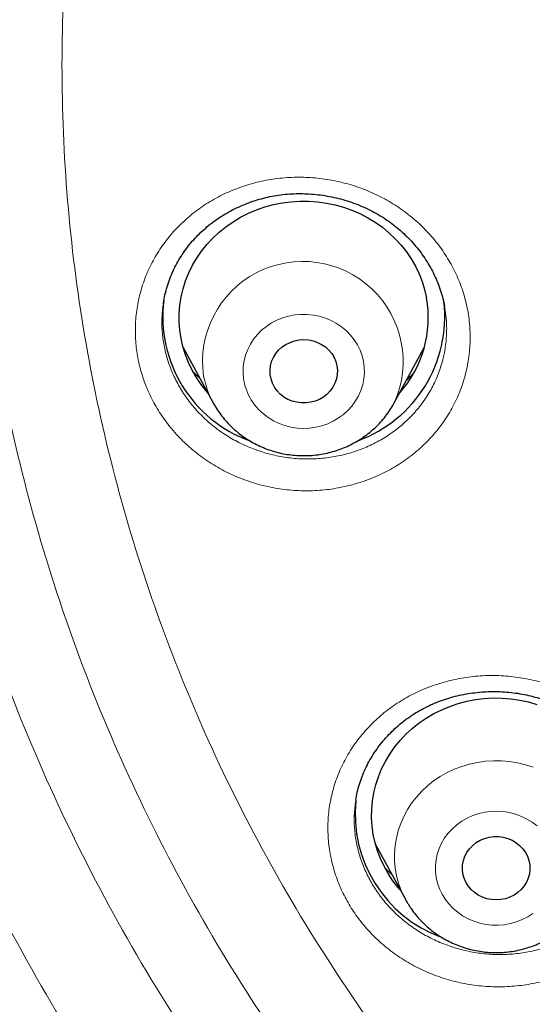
# Model space of a CAD drawing. Header units: millimetres. Extents: x 8 to 971, y 12 to 977.
# Tile 131 of 196: x 320.64 to 326.81, y 785.61 to 797.46. Entities that reach past the tile are written whole.
import ezdxf

# ---------------------------------------------------------------- set-up
doc = ezdxf.new("R2010")
doc.units = ezdxf.units.MM

msp = doc.modelspace()

# ---------------------------------------------------------------- linework, layer by layer
at = {"color": 7, "linetype": 'Continuous', "lineweight": 30}
for p, q in [((322.367, 794.047), (322.366, 794.04)), ((325.757, 793.962), (325.75, 794.015)), ((322.604, 793.513), (322.966, 792.847)), ((325.145, 792.847), (325.507, 793.513)), ((324.92, 787.532), (325.283, 786.867)), ((325.286, 786.862), (325.283, 786.867))]:
    msp.add_line(p, q, dxfattribs=at)
at = {"color": 252, "linetype": 'Continuous', "lineweight": 0}
for p, q in [((322.803, 793.148), (322.722, 793.223)), ((325.117, 787.172), (325.046, 787.237))]:
    msp.add_line(p, q, dxfattribs=at)
at = {"color": 7, "linetype": 'Continuous', "lineweight": 30, "flags": 128}
for points in [[(322.9, 792.969), (322.884, 792.988), (322.82, 793.069), (322.763, 793.153), (322.712, 793.242), (322.668, 793.334), (322.631, 793.428), (322.601, 793.525), (322.579, 793.623), (322.564, 793.723), (322.557, 793.823), (322.557, 793.924), (322.565, 794.024), (322.581, 794.124), (322.604, 794.222), (322.634, 794.318), (322.672, 794.412), (322.717, 794.504), (322.769, 794.592), (322.827, 794.676), (322.892, 794.757), (322.962, 794.832), (323.038, 794.903), (323.119, 794.969), (323.205, 795.029), (323.295, 795.083), (323.39, 795.131), (323.487, 795.172), (323.588, 795.207), (323.691, 795.235), (323.795, 795.256), (323.901, 795.27), (324.008, 795.277), (324.115, 795.276), (324.222, 795.269), (324.328, 795.254), (324.433, 795.232), (324.535, 795.203), (324.635, 795.168), (324.733, 795.126), (324.826, 795.077), (324.916, 795.023), (325.002, 794.962), (325.082, 794.896), (325.158, 794.824), (325.227, 794.748), (325.291, 794.667), (325.349, 794.582), (325.4, 794.494), (325.444, 794.402), (325.481, 794.308), (325.511, 794.211), (325.533, 794.113), (325.533, 794.113)], [(324.456, 793.295), (324.462, 793.242), (324.46, 793.188), (324.45, 793.136), (324.432, 793.085), (324.408, 793.037), (324.376, 792.993), (324.338, 792.954), (324.295, 792.919), (324.247, 792.891), (324.195, 792.87), (324.14, 792.855), (324.084, 792.847), (324.027, 792.847), (323.971, 792.855), (323.917, 792.87), (323.865, 792.891), (323.817, 792.919), (323.774, 792.954), (323.736, 792.993), (323.704, 793.037), (323.679, 793.085), (323.662, 793.136), (323.652, 793.188), (323.65, 793.242), (323.656, 793.295), (323.669, 793.346), (323.691, 793.396), (323.719, 793.442), (323.754, 793.484), (323.795, 793.521), (323.84, 793.552), (323.891, 793.577), (323.944, 793.595), (323.999, 793.606), (324.056, 793.61), (324.112, 793.606), (324.168, 793.595), (324.221, 793.577), (324.271, 793.552), (324.317, 793.521), (324.358, 793.484), (324.393, 793.442), (324.421, 793.396), (324.442, 793.346), (324.456, 793.295)], [(325.216, 786.989), (325.193, 787.016), (325.13, 787.098), (325.073, 787.183), (325.023, 787.272), (324.979, 787.364), (324.943, 787.459), (324.914, 787.555), (324.893, 787.654), (324.879, 787.754), (324.872, 787.854), (324.874, 787.955), (324.883, 788.055), (324.899, 788.155), (324.923, 788.253), (324.955, 788.349), (324.993, 788.443), (325.039, 788.534), (325.091, 788.621), (325.15, 788.705), (325.215, 788.785), (325.286, 788.86), (325.363, 788.931), (325.445, 788.996), (325.531, 789.055), (325.622, 789.108), (325.717, 789.156), (325.815, 789.196), (325.915, 789.23), (326.018, 789.258), (326.123, 789.278), (326.229, 789.291), (326.336, 789.297), (326.443, 789.296), (326.55, 789.287), (326.656, 789.272), (326.76, 789.249), (326.863, 789.22)], [(326.724, 787.439), (326.749, 787.391), (326.766, 787.341), (326.776, 787.288), (326.778, 787.235), (326.772, 787.182), (326.758, 787.13), (326.737, 787.081), (326.709, 787.035), (326.674, 786.993), (326.633, 786.956), (326.587, 786.924), (326.537, 786.899), (326.484, 786.881), (326.429, 786.87), (326.372, 786.866), (326.315, 786.87), (326.26, 786.881), (326.207, 786.899), (326.157, 786.924), (326.111, 786.956), (326.07, 786.993), (326.035, 787.035), (326.007, 787.081), (325.986, 787.13), (325.972, 787.182), (325.966, 787.235), (325.968, 787.288), (325.978, 787.341), (325.995, 787.391), (326.02, 787.439), (326.052, 787.483), (326.09, 787.523), (326.133, 787.557), (326.181, 787.585), (326.233, 787.607), (326.288, 787.622), (326.344, 787.629), (326.4, 787.629), (326.457, 787.622), (326.511, 787.607), (326.563, 787.585), (326.611, 787.557), (326.654, 787.523), (326.692, 787.483), (326.724, 787.439)]]:
    msp.add_lwpolyline(points, dxfattribs=at)
at = {"color": 252, "linetype": 'Continuous', "lineweight": 0, "flags": 128}
for points in [[(324.775, 793.347), (324.758, 793.416), (324.734, 793.483), (324.702, 793.547), (324.664, 793.608), (324.619, 793.665), (324.569, 793.717), (324.512, 793.764), (324.451, 793.805), (324.386, 793.841), (324.317, 793.869), (324.246, 793.891), (324.172, 793.906), (324.098, 793.914), (324.022, 793.914), (323.948, 793.907), (323.874, 793.893), (323.802, 793.872), (323.733, 793.844), (323.667, 793.81), (323.606, 793.769), (323.549, 793.723), (323.498, 793.671), (323.452, 793.615), (323.413, 793.554), (323.381, 793.491), (323.356, 793.424), (323.338, 793.355), (323.328, 793.285), (323.325, 793.215), (323.331, 793.144), (323.344, 793.074), (323.365, 793.007), (323.392, 792.941), (323.427, 792.878), (323.469, 792.819), (323.517, 792.765), (323.57, 792.715), (323.629, 792.671), (323.692, 792.633), (323.759, 792.601), (323.83, 792.576), (323.902, 792.557), (323.977, 792.546), (324.052, 792.542), (324.127, 792.545), (324.201, 792.556), (324.274, 792.573), (324.344, 792.598), (324.412, 792.629), (324.476, 792.667), (324.535, 792.71), (324.589, 792.759), (324.638, 792.813), (324.68, 792.872), (324.716, 792.934), (324.744, 792.999), (324.766, 793.067), (324.78, 793.136), (324.786, 793.207), (324.784, 793.277), (324.775, 793.347)], [(325.283, 786.867), (325.267, 786.897), (325.229, 786.981), (325.198, 787.068), (325.174, 787.157), (325.158, 787.247), (325.15, 787.338), (325.149, 787.429), (325.156, 787.521), (325.171, 787.611), (325.193, 787.7), (325.223, 787.787), (325.26, 787.871), (325.304, 787.953), (325.355, 788.031), (325.412, 788.105), (325.476, 788.174), (325.545, 788.239), (325.619, 788.298), (325.698, 788.351), (325.781, 788.398), (325.868, 788.439), (325.959, 788.474), (326.051, 788.501), (326.146, 788.521), (326.243, 788.535), (326.34, 788.541), (326.437, 788.54), (326.534, 788.531), (326.63, 788.515), (326.724, 788.493), (326.816, 788.463)], [(326.864, 787.756), (326.805, 787.801), (326.743, 787.84), (326.676, 787.872), (326.606, 787.898), (326.534, 787.918), (326.46, 787.93), (326.385, 787.935), (326.309, 787.932), (326.235, 787.922), (326.162, 787.906), (326.091, 787.882), (326.023, 787.851), (325.959, 787.814), (325.899, 787.772), (325.845, 787.723), (325.795, 787.67), (325.752, 787.612), (325.716, 787.55), (325.686, 787.485), (325.664, 787.417), (325.649, 787.348), (325.642, 787.278), (325.643, 787.207), (325.651, 787.137), (325.667, 787.068), (325.691, 787.001), (325.721, 786.936), (325.759, 786.875), (325.803, 786.818), (325.853, 786.765), (325.909, 786.717), (325.969, 786.675), (326.034, 786.64), (326.103, 786.61), (326.174, 786.588), (326.247, 786.572), (326.322, 786.563), (326.397, 786.562), (326.472, 786.568), (326.546, 786.582), (326.618, 786.602), (326.687, 786.629), (326.753, 786.663), (326.815, 786.703)]]:
    msp.add_lwpolyline(points, dxfattribs=at)
at = {"color": 252, "linetype": 'Continuous', "lineweight": 0}
for centre, radius, start, end in [((324.045, 793.344), 1.207, 335.7134, 188.2006), ((323.936, 793.376), 1.104, 190.6812, 209.3138)]:
    msp.add_arc(centre, radius, start, end, dxfattribs=at)
at = {"color": 7, "linetype": 'Continuous', "lineweight": 30}
for centre, radius, start, end in [((324.203, 793.87), 1.352, 318.2377, 10.3508), ((323.947, 793.885), 1.588, 172.81, 250.2256), ((324.164, 793.886), 1.589, 290.0606, 6.5493), ((326.262, 787.905), 1.588, 174.2688, 249.6334)]:
    msp.add_arc(centre, radius, start, end, dxfattribs=at)
at = {"color": 252, "linetype": 'Continuous', "lineweight": 0}
for points, knots in [([(297.761, 797.426), (297.779, 798.366), (297.816, 800.237), (298.115, 803.024), (298.594, 805.775), (299.27, 808.49), (300.138, 811.168), (301.195, 813.799), (302.428, 816.362), (303.829, 818.833), (305.395, 821.201), (307.124, 823.467), (309.017, 825.629), (311.065, 827.679), (313.247, 829.604), (315.549, 831.383), (317.959, 833.008), (320.48, 834.479), (323.109, 835.796), (325.836, 836.954), (328.636, 837.947), (331.487, 838.763), (334.376, 839.397), (337.303, 839.85), (340.269, 840.121), (343.26, 840.211), (346.251, 840.121), (349.217, 839.85), (352.145, 839.397), (355.034, 838.763), (357.884, 837.947), (360.683, 836.954), (363.411, 835.796), (366.04, 834.478), (368.561, 833.007), (370.971, 831.382), (373.272, 829.603), (375.454, 827.679), (377.502, 825.628), (379.396, 823.466), (381.125, 821.2), (382.69, 818.832), (384.092, 816.361), (385.324, 813.799), (386.381, 811.168), (387.249, 808.489), (387.925, 805.774), (388.404, 803.023), (388.703, 800.237), (388.74, 798.366), (388.758, 797.426)], [0, 0, 0, 0, 0.020985, 0.041789, 0.062502, 0.083215, 0.104018, 0.125, 0.145987, 0.166791, 0.187505, 0.208217, 0.229019, 0.25, 0.270986, 0.291791, 0.312505, 0.333217, 0.354019, 0.375, 0.395986, 0.416791, 0.437505, 0.458217, 0.479019, 0.5, 0.520986, 0.541791, 0.562505, 0.583217, 0.604019, 0.625, 0.645986, 0.666791, 0.687505, 0.708217, 0.729019, 0.75, 0.770986, 0.791791, 0.812505, 0.833217, 0.854019, 0.875, 0.895985, 0.916789, 0.937502, 0.958215, 0.979017, 1, 1, 1, 1]), ([(339.798, 773.529), (339.084, 773.638), (337.655, 773.856), (335.559, 774.4), (333.572, 775.079), (331.704, 775.889), (329.961, 776.806), (328.299, 777.85), (326.729, 779.012), (325.262, 780.287), (323.905, 781.666), (322.668, 783.141), (321.558, 784.703), (320.581, 786.341), (319.744, 788.047), (319.053, 789.809), (318.51, 791.616), (318.12, 793.458), (317.885, 795.323), (317.807, 797.199), (317.885, 799.076), (318.12, 800.941), (318.51, 802.783), (319.053, 804.59), (319.744, 806.352), (320.581, 808.058), (321.558, 809.696), (322.668, 811.258), (323.905, 812.733), (325.262, 814.112), (326.729, 815.387), (328.299, 816.549), (329.961, 817.593), (331.704, 818.51), (333.519, 819.296), (335.394, 819.946), (337.318, 820.456), (339.278, 820.823), (341.263, 821.043), (343.26, 821.117), (345.257, 821.043), (347.241, 820.823), (349.201, 820.456), (351.125, 819.946), (353, 819.296), (354.815, 818.51), (356.558, 817.593), (358.22, 816.549), (359.79, 815.387), (361.257, 814.112), (362.614, 812.733), (363.851, 811.258), (364.961, 809.696), (365.938, 808.058), (366.775, 806.352), (367.466, 804.59), (368.009, 802.783), (368.399, 800.941), (368.634, 799.076), (368.712, 797.199), (368.634, 795.323), (368.399, 793.458), (368.009, 791.616), (367.466, 789.809), (366.775, 788.047), (365.938, 786.341), (364.961, 784.703), (363.851, 783.141), (362.614, 781.666), (361.257, 780.287), (359.79, 779.012), (358.22, 777.85), (356.558, 776.806), (354.815, 775.889), (352.95, 775.08), (350.968, 774.403), (348.88, 773.86), (347.457, 773.641), (346.745, 773.532)], [0, 0, 0, 0, 0.014209, 0.028417, 0.042626, 0.055696, 0.068766, 0.081836, 0.094907, 0.107977, 0.121047, 0.134117, 0.147187, 0.160257, 0.173327, 0.186398, 0.199468, 0.212538, 0.225608, 0.238678, 0.251748, 0.264818, 0.277889, 0.290959, 0.304029, 0.317099, 0.330169, 0.343239, 0.356309, 0.36938, 0.38245, 0.39552, 0.40859, 0.42166, 0.43473, 0.4478, 0.460871, 0.473941, 0.487011, 0.500081, 0.513151, 0.526221, 0.539292, 0.552362, 0.565432, 0.578502, 0.591572, 0.604642, 0.617712, 0.630783, 0.643853, 0.656923, 0.669993, 0.683063, 0.696133, 0.709203, 0.722274, 0.735344, 0.748414, 0.761484, 0.774554, 0.787624, 0.800694, 0.813765, 0.826835, 0.839905, 0.852975, 0.866045, 0.879115, 0.892186, 0.905256, 0.918326, 0.931396, 0.944466, 0.957536, 0.971691, 0.985845, 1, 1, 1, 1]), ([(346.66, 774.616), (347.327, 774.721), (348.662, 774.93), (350.619, 775.442), (352.485, 776.082), (354.251, 776.847), (355.909, 777.72), (357.49, 778.712), (358.983, 779.818), (360.379, 781.031), (361.669, 782.342), (362.846, 783.745), (363.902, 785.231), (364.831, 786.789), (365.627, 788.411), (366.285, 790.087), (366.801, 791.807), (367.172, 793.559), (367.395, 795.333), (367.47, 797.118), (367.395, 798.903), (367.172, 800.677), (366.801, 802.429), (366.285, 804.148), (365.627, 805.824), (364.831, 807.446), (363.902, 809.005), (362.846, 810.49), (361.669, 811.893), (360.379, 813.205), (358.983, 814.417), (357.49, 815.523), (355.909, 816.515), (354.251, 817.388), (352.524, 818.136), (350.741, 818.754), (348.911, 819.239), (347.047, 819.588), (345.159, 819.798), (343.26, 819.868), (341.36, 819.798), (339.472, 819.588), (337.608, 819.239), (335.778, 818.754), (333.995, 818.136), (332.268, 817.388), (330.61, 816.515), (329.029, 815.523), (327.536, 814.417), (326.14, 813.205), (324.85, 811.893), (323.673, 810.49), (322.617, 809.005), (321.688, 807.446), (320.892, 805.824), (320.234, 804.148), (319.718, 802.429), (319.347, 800.677), (319.124, 798.903), (319.049, 797.118), (319.124, 795.333), (319.347, 793.559), (319.718, 791.807), (320.234, 790.087), (320.892, 788.411), (321.688, 786.789), (322.617, 785.231), (323.673, 783.745), (324.85, 782.342), (326.14, 781.031), (327.536, 779.818), (329.029, 778.712), (330.61, 777.72), (332.268, 776.847), (334.034, 776.082), (335.9, 775.442), (337.858, 774.93), (339.192, 774.721), (339.859, 774.616)], [0, 0, 0, 0, 0.013976, 0.027953, 0.041929, 0.055017, 0.068105, 0.081192, 0.09428, 0.107368, 0.120455, 0.133543, 0.146631, 0.159719, 0.172806, 0.185894, 0.198982, 0.212069, 0.225157, 0.238245, 0.251332, 0.26442, 0.277508, 0.290595, 0.303683, 0.316771, 0.329859, 0.342946, 0.356034, 0.369122, 0.382209, 0.395297, 0.408385, 0.421472, 0.43456, 0.447648, 0.460735, 0.473823, 0.486911, 0.499999, 0.513086, 0.526174, 0.539262, 0.552349, 0.565437, 0.578525, 0.591612, 0.6047, 0.617788, 0.630876, 0.643963, 0.657051, 0.670139, 0.683226, 0.696314, 0.709402, 0.722489, 0.735577, 0.748665, 0.761752, 0.77484, 0.787928, 0.801016, 0.814103, 0.827191, 0.840279, 0.853366, 0.866454, 0.879542, 0.892629, 0.905717, 0.918805, 0.931893, 0.94498, 0.958068, 0.972045, 0.986023, 1, 1, 1, 1]), ([(339.895, 775.418), (339.266, 775.519), (338.009, 775.721), (336.165, 776.207), (334.396, 776.815), (332.712, 777.545), (331.121, 778.382), (329.604, 779.334), (328.172, 780.396), (326.832, 781.559), (325.594, 782.818), (324.465, 784.164), (323.451, 785.589), (322.56, 787.085), (321.796, 788.642), (321.165, 790.25), (320.67, 791.9), (320.314, 793.581), (320.099, 795.283), (320.028, 796.996), (320.099, 798.709), (320.314, 800.411), (320.67, 802.092), (321.165, 803.742), (321.796, 805.35), (322.56, 806.907), (323.451, 808.403), (324.465, 809.828), (325.594, 811.174), (326.832, 812.433), (328.172, 813.596), (329.604, 814.657), (331.121, 815.61), (332.712, 816.447), (334.369, 817.165), (336.081, 817.758), (337.836, 818.224), (339.625, 818.558), (341.437, 818.759), (343.26, 818.827), (345.082, 818.759), (346.894, 818.558), (348.683, 818.224), (350.439, 817.758), (352.15, 817.165), (353.807, 816.447), (355.398, 815.61), (356.915, 814.657), (358.347, 813.596), (359.687, 812.433), (360.925, 811.174), (362.054, 809.828), (363.068, 808.403), (363.959, 806.907), (364.723, 805.35), (365.354, 803.742), (365.849, 802.092), (366.205, 800.411), (366.42, 798.709), (366.491, 796.996), (366.42, 795.283), (366.205, 793.581), (365.849, 791.9), (365.354, 790.25), (364.723, 788.642), (363.959, 787.085), (363.068, 785.589), (362.054, 784.164), (360.925, 782.818), (359.687, 781.559), (358.347, 780.396), (356.915, 779.334), (355.398, 778.382), (353.807, 777.545), (352.12, 776.814), (350.346, 776.205), (348.494, 775.717), (347.231, 775.515), (346.6, 775.415)], [0, 0, 0, 0, 0.013748, 0.027497, 0.041245, 0.05435, 0.067455, 0.080559, 0.093664, 0.106769, 0.119873, 0.132978, 0.146083, 0.159188, 0.172292, 0.185397, 0.198502, 0.211606, 0.224711, 0.237816, 0.250921, 0.264025, 0.27713, 0.290235, 0.30334, 0.316444, 0.329549, 0.342654, 0.355758, 0.368863, 0.381968, 0.395073, 0.408177, 0.421282, 0.434387, 0.447492, 0.460596, 0.473701, 0.486806, 0.49991, 0.513015, 0.52612, 0.539225, 0.552329, 0.565434, 0.578539, 0.591643, 0.604748, 0.617853, 0.630958, 0.644062, 0.657167, 0.670272, 0.683377, 0.696481, 0.709586, 0.722691, 0.735795, 0.7489, 0.762005, 0.77511, 0.788214, 0.801319, 0.814424, 0.827529, 0.840633, 0.853738, 0.866843, 0.879947, 0.893052, 0.906157, 0.919262, 0.932366, 0.945471, 0.958576, 0.972384, 0.986192, 1, 1, 1, 1]), ([(345.541, 776.246), (346.07, 776.308), (347.129, 776.432), (348.694, 776.754), (350.231, 777.175), (351.774, 777.715), (353.312, 778.381), (354.828, 779.179), (356.273, 780.087), (357.638, 781.098), (358.915, 782.207), (360.095, 783.406), (361.171, 784.689), (362.136, 786.047), (362.986, 787.473), (363.713, 788.956), (364.315, 790.488), (364.787, 792.061), (365.126, 793.663), (365.33, 795.285), (365.398, 796.917), (365.33, 798.549), (365.125, 800.171), (364.786, 801.773), (364.314, 803.345), (363.713, 804.878), (362.985, 806.361), (362.135, 807.786), (361.17, 809.144), (360.093, 810.427), (358.914, 811.626), (357.637, 812.735), (356.272, 813.746), (354.827, 814.654), (353.31, 815.452), (351.731, 816.135), (350.101, 816.701), (348.427, 817.144), (346.723, 817.463), (344.996, 817.655), (343.26, 817.719), (341.523, 817.654), (339.796, 817.462), (338.092, 817.144), (336.419, 816.7), (334.788, 816.135), (333.209, 815.451), (331.693, 814.653), (330.248, 813.745), (328.882, 812.734), (327.606, 811.625), (326.426, 810.426), (325.35, 809.143), (324.384, 807.785), (323.535, 806.359), (322.808, 804.876), (322.206, 803.344), (321.734, 801.771), (321.395, 800.169), (321.191, 798.547), (321.123, 796.915), (321.191, 795.283), (321.395, 793.661), (321.735, 792.059), (322.207, 790.487), (322.808, 788.954), (323.536, 787.471), (324.385, 786.046), (325.351, 784.688), (326.427, 783.405), (327.607, 782.206), (328.884, 781.097), (330.249, 780.086), (331.694, 779.178), (333.211, 778.38), (334.748, 777.715), (336.291, 777.174), (337.827, 776.754), (339.391, 776.432), (340.449, 776.308), (340.979, 776.246)], [0, 0, 0, 0, 0.011909, 0.023818, 0.035727, 0.047636, 0.060561, 0.073486, 0.086411, 0.099336, 0.112261, 0.125186, 0.138111, 0.151036, 0.163961, 0.176886, 0.189811, 0.202736, 0.215661, 0.228586, 0.241512, 0.254437, 0.267362, 0.280287, 0.293212, 0.306137, 0.319062, 0.331987, 0.344912, 0.357837, 0.370762, 0.383687, 0.396612, 0.409537, 0.422462, 0.435388, 0.448313, 0.461238, 0.474163, 0.487088, 0.500013, 0.512938, 0.525863, 0.538788, 0.551713, 0.564638, 0.577563, 0.590488, 0.603413, 0.616338, 0.629264, 0.642189, 0.655114, 0.668039, 0.680964, 0.693889, 0.706814, 0.719739, 0.732664, 0.745589, 0.758514, 0.771439, 0.784364, 0.797289, 0.810214, 0.823139, 0.836065, 0.84899, 0.861915, 0.87484, 0.887765, 0.90069, 0.913615, 0.92654, 0.939465, 0.95239, 0.964293, 0.976195, 0.988098, 1, 1, 1, 1]), ([(322.449, 759.406), (321.621, 759.825), (319.961, 760.664), (317.582, 762.104), (315.295, 763.667), (313.121, 765.36), (311.029, 767.208), (309.03, 769.213), (307.141, 771.378), (305.405, 773.658), (303.828, 776.038), (302.422, 778.507), (301.194, 781.053), (300.146, 783.669), (299.283, 786.349), (298.606, 789.08), (298.121, 791.846), (297.817, 794.632), (297.78, 796.495), (297.761, 797.426)], [0, 0, 0, 0, 0.056574, 0.113415, 0.17016, 0.226689, 0.283221, 0.342868, 0.402514, 0.462416, 0.522329, 0.581975, 0.64161, 0.701258, 0.760903, 0.820805, 0.880718, 0.940364, 1, 1, 1, 1]), ([(326.029, 793.964), (326.029, 793.964), (326.042, 793.893), (326.06, 793.752), (326.061, 793.539), (326.037, 793.329), (325.987, 793.123), (325.914, 792.924), (325.817, 792.734), (325.697, 792.557), (325.556, 792.393), (325.397, 792.246), (325.22, 792.116), (325.028, 792.006), (324.824, 791.917), (324.61, 791.851), (324.389, 791.808), (324.163, 791.787), (323.936, 791.792), (323.71, 791.82), (323.488, 791.871), (323.273, 791.946), (323.068, 792.042), (322.875, 792.159), (322.698, 792.296), (322.537, 792.45), (322.395, 792.619), (322.275, 792.802), (322.177, 792.995), (322.104, 793.193), (322.055, 793.392), (322.029, 793.594), (322.027, 793.801), (322.049, 794.012), (322.097, 794.219), (322.169, 794.418), (322.265, 794.608), (322.383, 794.787), (322.523, 794.952), (322.681, 795.1), (322.857, 795.231), (323.047, 795.342), (323.251, 795.432), (323.464, 795.5), (323.685, 795.545), (323.911, 795.566), (324.138, 795.564), (324.364, 795.537), (324.587, 795.487), (324.802, 795.415), (325.008, 795.319), (325.201, 795.203), (325.38, 795.068), (325.542, 794.915), (325.684, 794.747), (325.806, 794.566), (325.905, 794.373), (325.983, 794.172), (326.014, 794.034), (326.029, 793.964)], [0, 0, 0, 0, 0.0001893, 0.0180231, 0.0359127, 0.0537469, 0.0715794, 0.0894681, 0.1073014, 0.1251533, 0.1430625, 0.1609141, 0.1787976, 0.1967381, 0.2146217, 0.2325343, 0.2505038, 0.2684165, 0.2863439, 0.3043285, 0.3222555, 0.3401763, 0.3581541, 0.3760743, 0.3939706, 0.4119231, 0.4298187, 0.4476822, 0.4656028, 0.4834657, 0.5001602, 0.5168545, 0.534697, 0.5525972, 0.5704402, 0.5882827, 0.6061804, 0.6240232, 0.6418842, 0.6598019, 0.6776639, 0.6955568, 0.713507, 0.7314007, 0.7493201, 0.7672966, 0.7852159, 0.8031434, 0.821128, 0.8390553, 0.85697, 0.8749417, 0.8928557, 0.9107411, 0.9286845, 0.9465695, 0.9643612, 0.9822092, 1, 1, 1, 1]), ([(322.366, 794.04), (322.36, 793.99), (322.345, 793.88), (322.349, 793.712), (322.371, 793.541), (322.412, 793.372), (322.474, 793.203), (322.558, 793.039), (322.66, 792.883), (322.78, 792.739), (322.917, 792.608), (323.067, 792.491), (323.231, 792.391), (323.406, 792.309), (323.588, 792.244), (323.777, 792.2), (323.969, 792.175), (324.162, 792.171), (324.354, 792.187), (324.542, 792.223), (324.725, 792.279), (324.898, 792.354), (325.061, 792.447), (325.212, 792.556), (325.347, 792.681), (325.467, 792.82), (325.569, 792.97), (325.652, 793.131), (325.714, 793.3), (325.757, 793.475), (325.777, 793.654), (325.778, 793.818), (325.763, 793.92), (325.757, 793.962)], [0, 0, 0, 0, 0.027906, 0.060643, 0.091273, 0.121903, 0.154678, 0.187557, 0.220334, 0.253178, 0.286127, 0.318969, 0.351871, 0.384878, 0.417779, 0.450703, 0.483734, 0.516659, 0.549564, 0.582575, 0.615481, 0.648336, 0.681294, 0.714149, 0.746945, 0.779845, 0.812642, 0.845397, 0.878259, 0.911015, 0.943885, 0.976861, 1, 1, 1, 1]), ([(325.371, 793.196), (325.352, 793.176), (325.328, 793.15), (325.301, 793.128), (325.295, 793.123)], [0, 0, 0, 0, 0.790473, 1, 1, 1, 1]), ([(328.107, 788.599), (328.108, 788.598), (328.146, 788.536), (328.214, 788.409), (328.292, 788.21), (328.347, 788.004), (328.376, 787.795), (328.38, 787.584), (328.359, 787.375), (328.312, 787.17), (328.241, 786.971), (328.146, 786.782), (328.028, 786.604), (327.89, 786.439), (327.732, 786.29), (327.557, 786.159), (327.366, 786.047), (327.163, 785.956), (326.95, 785.888), (326.729, 785.842), (326.503, 785.819), (326.276, 785.82), (326.049, 785.845), (325.827, 785.893), (325.611, 785.965), (325.405, 786.058), (325.212, 786.171), (325.033, 786.305), (324.87, 786.455), (324.73, 786.617), (324.612, 786.789), (324.514, 786.97), (324.436, 787.164), (324.38, 787.37), (324.349, 787.579), (324.343, 787.789), (324.363, 787.999), (324.408, 788.204), (324.478, 788.404), (324.571, 788.594), (324.687, 788.773), (324.825, 788.938), (324.981, 789.088), (325.155, 789.221), (325.345, 789.333), (325.547, 789.426), (325.76, 789.496), (325.981, 789.544), (326.206, 789.568), (326.434, 789.568), (326.66, 789.545), (326.883, 789.498), (327.099, 789.428), (327.305, 789.336), (327.5, 789.224), (327.68, 789.092), (327.843, 788.943), (327.988, 788.779), (328.068, 788.659), (328.107, 788.599)], [0, 0, 0, 0, 0.000189, 0.018022, 0.035912, 0.053746, 0.071579, 0.089468, 0.107301, 0.125153, 0.143062, 0.160914, 0.178797, 0.196738, 0.214621, 0.232534, 0.250504, 0.268416, 0.286343, 0.304328, 0.322255, 0.340176, 0.358154, 0.376074, 0.39397, 0.411923, 0.429818, 0.447682, 0.465602, 0.483465, 0.50016, 0.516854, 0.534697, 0.552597, 0.57044, 0.588282, 0.606181, 0.624022, 0.641884, 0.659802, 0.677663, 0.695557, 0.713507, 0.731401, 0.74932, 0.767296, 0.785216, 0.803143, 0.821128, 0.839055, 0.85697, 0.874941, 0.892856, 0.910741, 0.928684, 0.946569, 0.964361, 0.982208, 1, 1, 1, 1]), ([(324.681, 788.06), (324.674, 788.002), (324.66, 787.885), (324.666, 787.707), (324.692, 787.529), (324.74, 787.355), (324.806, 787.19), (324.89, 787.036), (324.99, 786.89), (325.109, 786.752), (325.247, 786.624), (325.399, 786.511), (325.564, 786.414), (325.739, 786.334), (325.922, 786.273), (326.111, 786.231), (326.303, 786.209), (326.497, 786.207), (326.689, 786.226), (326.876, 786.264), (327.058, 786.322), (327.231, 786.399), (327.393, 786.493), (327.542, 786.604), (327.676, 786.73), (327.794, 786.869), (327.894, 787.02), (327.975, 787.18), (328.036, 787.349), (328.076, 787.523), (328.093, 787.701), (328.093, 787.858), (328.077, 787.954), (328.071, 787.991)], [0, 0, 0, 0, 0.032348, 0.065036, 0.097719, 0.130507, 0.163189, 0.193767, 0.224343, 0.257063, 0.289888, 0.322608, 0.355396, 0.388288, 0.421076, 0.453922, 0.486872, 0.519717, 0.552586, 0.58556, 0.61843, 0.651279, 0.684233, 0.717083, 0.749883, 0.782785, 0.815585, 0.848324, 0.881169, 0.913909, 0.946611, 0.979414, 1, 1, 1, 1])]:
    msp.add_open_spline(points, degree=3, knots=knots, dxfattribs=at)
at = {"color": 7, "linetype": 'Continuous', "lineweight": 30}
for points, knots in [([(340.08, 755.314), (338.877, 755.42), (336.473, 755.633), (332.915, 756.297), (329.422, 757.208), (326.048, 758.376), (322.809, 759.778), (319.723, 761.402), (316.782, 763.249), (314.004, 765.307), (311.407, 767.563), (309.006, 770.004), (306.816, 772.614), (304.851, 775.377), (303.123, 778.277), (301.642, 781.296), (300.418, 784.414), (299.458, 787.613), (298.768, 790.873), (298.352, 794.173), (298.213, 797.494), (298.352, 800.816), (298.768, 804.116), (299.458, 807.376), (300.418, 810.575), (301.642, 813.693), (303.123, 816.712), (304.851, 819.612), (306.816, 822.375), (309.006, 824.985), (311.407, 827.426), (314.004, 829.682), (316.782, 831.74), (319.723, 833.586), (322.809, 835.21), (326.021, 836.602), (329.339, 837.752), (332.744, 838.655), (336.213, 839.303), (339.725, 839.694), (343.26, 839.824), (346.794, 839.694), (350.306, 839.303), (353.775, 838.655), (357.18, 837.752), (360.498, 836.602), (363.71, 835.21), (366.796, 833.586), (369.737, 831.74), (372.515, 829.682), (375.112, 827.426), (377.513, 824.985), (379.703, 822.375), (381.668, 819.612), (383.396, 816.712), (384.877, 813.693), (386.101, 810.575), (387.061, 807.376), (387.751, 804.116), (388.167, 800.816), (388.306, 797.494), (388.167, 794.173), (387.751, 790.873), (387.061, 787.613), (386.101, 784.414), (384.877, 781.296), (383.396, 778.277), (381.668, 775.377), (379.703, 772.614), (377.513, 770.004), (375.112, 767.563), (372.515, 765.307), (369.737, 763.249), (366.796, 761.402), (363.71, 759.778), (360.471, 758.376), (357.097, 757.208), (353.604, 756.297), (350.047, 755.633), (347.642, 755.42), (346.439, 755.314)], [0, 0, 0, 0, 0.013106, 0.026212, 0.039318, 0.052424, 0.065212, 0.078, 0.090788, 0.103576, 0.116364, 0.129151, 0.141939, 0.154727, 0.167515, 0.180303, 0.193091, 0.205879, 0.218667, 0.231454, 0.244242, 0.25703, 0.269818, 0.282606, 0.295394, 0.308182, 0.32097, 0.333758, 0.346545, 0.359333, 0.372121, 0.384909, 0.397697, 0.410485, 0.423273, 0.436061, 0.448848, 0.461636, 0.474424, 0.487212, 0.5, 0.512788, 0.525576, 0.538364, 0.551152, 0.563939, 0.576727, 0.589515, 0.602303, 0.615091, 0.627879, 0.640667, 0.653455, 0.666242, 0.67903, 0.691818, 0.704606, 0.717394, 0.730182, 0.74297, 0.755758, 0.768546, 0.781333, 0.794121, 0.806909, 0.819697, 0.832485, 0.845273, 0.858061, 0.870849, 0.883636, 0.896424, 0.909212, 0.922, 0.934788, 0.947576, 0.960682, 0.973788, 0.986894, 1, 1, 1, 1]), ([(295.761, 798.284), (295.761, 798.263), (295.761, 798.222), (295.761, 798.149), (295.761, 798.067), (295.761, 797.979), (295.762, 797.883), (295.762, 797.757), (295.764, 797.596), (295.766, 797.403), (295.77, 797.199), (295.775, 796.986), (295.782, 796.764), (295.789, 796.548), (295.797, 796.344), (295.805, 796.154), (295.814, 795.97), (295.824, 795.791), (295.833, 795.617), (295.844, 795.449), (295.854, 795.288), (295.863, 795.151), (295.871, 795.042), (295.877, 794.964), (295.881, 794.907), (295.884, 794.865), (295.887, 794.826), (295.891, 794.78), (295.896, 794.717), (295.903, 794.632), (295.912, 794.527), (295.921, 794.415), (295.937, 794.242), (295.958, 794.008), (295.989, 793.708), (296.02, 793.421), (296.051, 793.149), (296.082, 792.893), (296.115, 792.63), (296.151, 792.358), (296.191, 792.075), (296.235, 791.774), (296.285, 791.453), (296.34, 791.11), (296.403, 790.746), (296.472, 790.361), (296.549, 789.956), (296.635, 789.529), (296.729, 789.082), (296.815, 788.695), (296.89, 788.372), (296.95, 788.119), (297.013, 787.864), (297.075, 787.617), (297.133, 787.388), (297.186, 787.188), (297.232, 787.015), (297.272, 786.869), (297.306, 786.745), (297.334, 786.644), (297.356, 786.565), (297.373, 786.506), (297.385, 786.465), (297.395, 786.43), (297.405, 786.393), (297.418, 786.349), (297.433, 786.295), (297.451, 786.233), (297.477, 786.145), (297.511, 786.028), (297.556, 785.876), (297.608, 785.704), (297.668, 785.508), (297.736, 785.289), (297.813, 785.047), (297.899, 784.783), (297.992, 784.503), (298.09, 784.217), (298.189, 783.93), (298.361, 783.449), (298.61, 782.778), (298.947, 781.929), (299.296, 781.103), (299.631, 780.351), (299.949, 779.671), (300.247, 779.061), (300.546, 778.472), (300.843, 777.908), (301.111, 777.415), (301.349, 776.99), (301.557, 776.627), (301.727, 776.337), (301.858, 776.115), (301.951, 775.961), (302.037, 775.819), (302.114, 775.692), (302.177, 775.59), (302.227, 775.509), (302.265, 775.447), (302.297, 775.396), (302.325, 775.351), (302.354, 775.305), (302.388, 775.251), (302.432, 775.18), (302.489, 775.091), (302.558, 774.982), (302.639, 774.855), (302.733, 774.71), (302.838, 774.548), (302.956, 774.369), (303.087, 774.172), (303.231, 773.958), (303.389, 773.727), (303.577, 773.455), (303.792, 773.149), (304.03, 772.818), (304.323, 772.417), (304.67, 771.954), (305.072, 771.433), (305.469, 770.935), (305.858, 770.46), (306.239, 770.006), (306.612, 769.574), (306.975, 769.163), (307.329, 768.773), (307.672, 768.403), (308.004, 768.053), (308.323, 767.722), (308.631, 767.411), (308.925, 767.118), (309.215, 766.834), (309.504, 766.556), (309.798, 766.279), (310.093, 766.006), (310.391, 765.734), (310.834, 765.337), (311.43, 764.82), (312.187, 764.19), (312.873, 763.644), (313.483, 763.175), (313.888, 762.873), (314.166, 762.669), (314.31, 762.564), (314.438, 762.472), (314.549, 762.392), (314.646, 762.323), (314.728, 762.265), (314.793, 762.219), (314.836, 762.189), (314.864, 762.169), (314.884, 762.155), (314.908, 762.138), (314.941, 762.115), (314.991, 762.08), (315.064, 762.029), (315.161, 761.962), (315.281, 761.88), (315.422, 761.783), (315.586, 761.671), (315.773, 761.546), (315.982, 761.407), (316.215, 761.254), (316.471, 761.088), (316.751, 760.909), (317.056, 760.717), (317.384, 760.514), (317.736, 760.301), (318.109, 760.079), (318.505, 759.848), (318.926, 759.609), (319.376, 759.359), (319.855, 759.099), (320.364, 758.831), (320.9, 758.557), (321.344, 758.336), (321.61, 758.209), (321.686, 758.173)], [0, 0, 0, 0, 0.001286, 0.002533, 0.004186, 0.005939, 0.007857, 0.009946, 0.013573, 0.017621, 0.021591, 0.025897, 0.030492, 0.035025, 0.038959, 0.042786, 0.046505, 0.050118, 0.053624, 0.057022, 0.060313, 0.063344, 0.065353, 0.066928, 0.06807, 0.068793, 0.069517, 0.070434, 0.071543, 0.073382, 0.075571, 0.077883, 0.080242, 0.08605, 0.092126, 0.098472, 0.10351, 0.108705, 0.114058, 0.119568, 0.125274, 0.131388, 0.137944, 0.144941, 0.152378, 0.160257, 0.168577, 0.177337, 0.186539, 0.196182, 0.201303, 0.20654, 0.211893, 0.217157, 0.221911, 0.226142, 0.229652, 0.232698, 0.23528, 0.237397, 0.239049, 0.240223, 0.241056, 0.241659, 0.242412, 0.24335, 0.244473, 0.24578, 0.247273, 0.249991, 0.253166, 0.256798, 0.260885, 0.265527, 0.270643, 0.276235, 0.282277, 0.288403, 0.294494, 0.300548, 0.319236, 0.337571, 0.355555, 0.373186, 0.387038, 0.400664, 0.413921, 0.426657, 0.438873, 0.4475, 0.455847, 0.463914, 0.46762, 0.471263, 0.474643, 0.477588, 0.480098, 0.48184, 0.483287, 0.484439, 0.485428, 0.486442, 0.487677, 0.489264, 0.491415, 0.493992, 0.496993, 0.500421, 0.504273, 0.508551, 0.513255, 0.518383, 0.523937, 0.529916, 0.538138, 0.546239, 0.554194, 0.567681, 0.580726, 0.593327, 0.605487, 0.617203, 0.628477, 0.639309, 0.649698, 0.659645, 0.669149, 0.678211, 0.686831, 0.695009, 0.702744, 0.710761, 0.718641, 0.726537, 0.734449, 0.742378, 0.761557, 0.78083, 0.800198, 0.813033, 0.82591, 0.829773, 0.83324, 0.836311, 0.838986, 0.841266, 0.843277, 0.844829, 0.845924, 0.846363, 0.846809, 0.847364, 0.8481, 0.849162, 0.850954, 0.853264, 0.85609, 0.859433, 0.863293, 0.86767, 0.872563, 0.877973, 0.883922, 0.89039, 0.89738, 0.904889, 0.912919, 0.921311, 0.930205, 0.939601, 0.949499, 0.960115, 0.971254, 0.982914, 0.995097, 1, 1, 1, 1]), ([(322.367, 794.04), (322.369, 794.06), (322.377, 794.113), (322.397, 794.198), (322.426, 794.294), (322.462, 794.389), (322.504, 794.481), (322.552, 794.569), (322.606, 794.655), (322.665, 794.736), (322.73, 794.813), (322.8, 794.885), (322.875, 794.954), (322.955, 795.019), (323.04, 795.079), (323.13, 795.134), (323.223, 795.184), (323.32, 795.228), (323.419, 795.267), (323.52, 795.3), (323.623, 795.326), (323.727, 795.346), (323.832, 795.36), (323.937, 795.367), (324.043, 795.368), (324.15, 795.363), (324.258, 795.352), (324.366, 795.334), (324.473, 795.31), (324.578, 795.281), (324.682, 795.245), (324.782, 795.204), (324.878, 795.157), (324.97, 795.106), (325.058, 795.05), (325.142, 794.988), (325.222, 794.922), (325.298, 794.851), (325.37, 794.775), (325.437, 794.695), (325.499, 794.611), (325.555, 794.523), (325.606, 794.433), (325.65, 794.34), (325.688, 794.246), (325.719, 794.15), (325.739, 794.072), (325.748, 794.026), (325.751, 794.012)], [0, 0, 0, 0, 0.013388, 0.036046, 0.058733, 0.081394, 0.103995, 0.126506, 0.148897, 0.171149, 0.193186, 0.21515, 0.237267, 0.259521, 0.281883, 0.304322, 0.326798, 0.349256, 0.371643, 0.393915, 0.416032, 0.437962, 0.459675, 0.481252, 0.502996, 0.524989, 0.54719, 0.569542, 0.591984, 0.614451, 0.636851, 0.65912, 0.681202, 0.70305, 0.72464, 0.746184, 0.767949, 0.789921, 0.812071, 0.834365, 0.856762, 0.879217, 0.901689, 0.924121, 0.94648, 0.968745, 0.990898, 1, 1, 1, 1]), ([(322.801, 793.152), (322.788, 793.162), (322.76, 793.187), (322.734, 793.213), (322.72, 793.228)], [0, 0, 0, 0, 0.434581, 1, 1, 1, 1]), ([(325.374, 793.202), (325.359, 793.186), (325.335, 793.161), (325.309, 793.138), (325.298, 793.129)], [0, 0, 0, 0, 0.604451, 1, 1, 1, 1]), ([(322.969, 792.845), (322.977, 792.83), (323, 792.788), (323.043, 792.724), (323.098, 792.653), (323.158, 792.586), (323.223, 792.524), (323.293, 792.467), (323.368, 792.414), (323.446, 792.368), (323.527, 792.327), (323.612, 792.292), (323.699, 792.263), (323.788, 792.24), (323.879, 792.224), (323.971, 792.215), (324.063, 792.212), (324.156, 792.216), (324.247, 792.226), (324.338, 792.243), (324.427, 792.267), (324.515, 792.297), (324.599, 792.334), (324.681, 792.376), (324.759, 792.424), (324.833, 792.478), (324.902, 792.537), (324.967, 792.6), (325.027, 792.668), (325.081, 792.741), (325.12, 792.801), (325.139, 792.838), (325.144, 792.848)], [0, 0, 0, 0, 0.020371, 0.054442, 0.088568, 0.122743, 0.156973, 0.191263, 0.225614, 0.260018, 0.294481, 0.328996, 0.363558, 0.398164, 0.432807, 0.467485, 0.502188, 0.536912, 0.571647, 0.606388, 0.641126, 0.675852, 0.710565, 0.745249, 0.779903, 0.814516, 0.849084, 0.883602, 0.918064, 0.952462, 0.986798, 1, 1, 1, 1]), ([(324.682, 788.065), (324.682, 788.066), (324.686, 788.099), (324.7, 788.164), (324.725, 788.259), (324.757, 788.351), (324.795, 788.442), (324.84, 788.53), (324.891, 788.616), (324.948, 788.7), (325.011, 788.78), (325.08, 788.857), (325.153, 788.929), (325.232, 788.997), (325.314, 789.06), (325.401, 789.117), (325.49, 789.168), (325.583, 789.214), (325.678, 789.254), (325.776, 789.289), (325.878, 789.318), (325.983, 789.341), (326.09, 789.358), (326.198, 789.37), (326.307, 789.375), (326.416, 789.374), (326.525, 789.367), (326.632, 789.354), (326.737, 789.334), (326.84, 789.309), (326.94, 789.278), (327.039, 789.241), (327.136, 789.198), (327.231, 789.149), (327.323, 789.095), (327.411, 789.035), (327.496, 788.971), (327.576, 788.902), (327.652, 788.829), (327.721, 788.752), (327.786, 788.672), (327.833, 788.604), (327.859, 788.563), (327.867, 788.55)], [0, 0, 0, 0, 0.000331, 0.026008, 0.051559, 0.076888, 0.102176, 0.127645, 0.153271, 0.17902, 0.204848, 0.23071, 0.256537, 0.28227, 0.30786, 0.333259, 0.358435, 0.383352, 0.408082, 0.432985, 0.45816, 0.48356, 0.509123, 0.53478, 0.560454, 0.586045, 0.611478, 0.636688, 0.661624, 0.68626, 0.710831, 0.735622, 0.760636, 0.785844, 0.811201, 0.836665, 0.862183, 0.887701, 0.913166, 0.938534, 0.963786, 0.988897, 1, 1, 1, 1]), ([(324.682, 788.065), (324.682, 788.065), (324.681, 788.063), (324.681, 788.061), (324.681, 788.06)], [0, 0, 0, 0, 0.537822, 1, 1, 1, 1]), ([(325.115, 787.174), (325.108, 787.181), (325.082, 787.202), (325.059, 787.225), (325.043, 787.241)], [0, 0, 0, 0, 0.31069, 1, 1, 1, 1]), ([(325.286, 786.862), (325.291, 786.853), (325.298, 786.839), (325.307, 786.825), (325.311, 786.819)], [0, 0, 0, 0, 0.598547, 1, 1, 1, 1]), ([(325.311, 786.819), (325.323, 786.8), (325.351, 786.755), (325.401, 786.689), (325.46, 786.621), (325.524, 786.558), (325.593, 786.499), (325.667, 786.446), (325.744, 786.398), (325.825, 786.355), (325.909, 786.319), (325.995, 786.289), (326.084, 786.265), (326.174, 786.247), (326.266, 786.236), (326.358, 786.232), (326.451, 786.234), (326.543, 786.243), (326.634, 786.259), (326.723, 786.281), (326.811, 786.31), (326.896, 786.345), (326.979, 786.386), (327.057, 786.432), (327.132, 786.485), (327.203, 786.543), (327.269, 786.605), (327.33, 786.672), (327.385, 786.744), (327.429, 786.809), (327.452, 786.852), (327.461, 786.868)], [0, 0, 0, 0, 0.026978, 0.061786, 0.096653, 0.131574, 0.166559, 0.201599, 0.2367, 0.271861, 0.307072, 0.342334, 0.377642, 0.412991, 0.448374, 0.483786, 0.51922, 0.554668, 0.590123, 0.625576, 0.661022, 0.696451, 0.731857, 0.767234, 0.802569, 0.837858, 0.8731, 0.908279, 0.943405, 0.978462, 1, 1, 1, 1])]:
    msp.add_open_spline(points, degree=3, knots=knots, dxfattribs=at)

doc.saveas('drawing.dxf')
